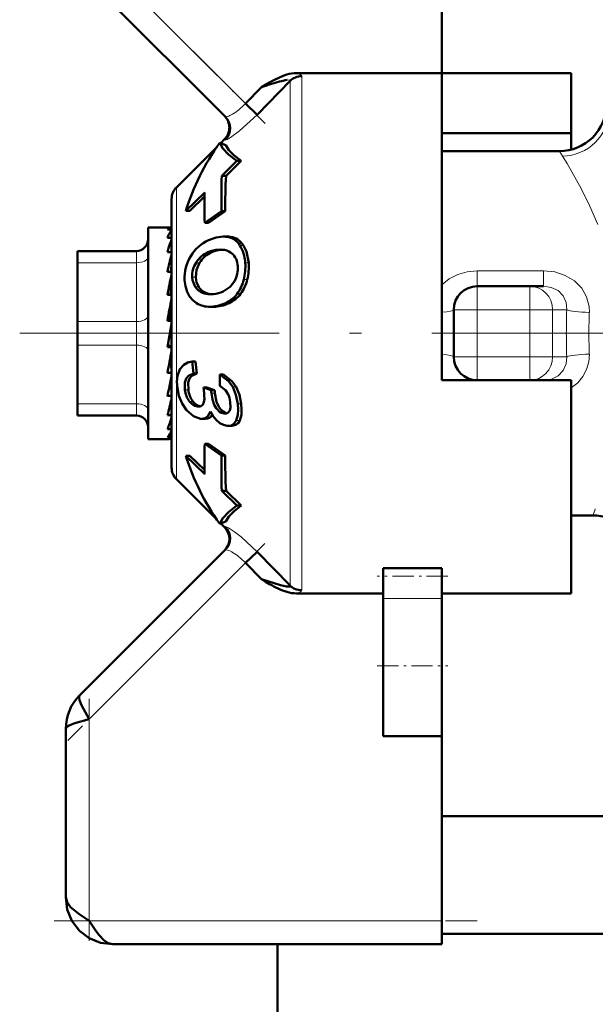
# Model space of a CAD drawing. Extents: x -1438 to 1837, y -1771 to 622.
# Tile 56 of 90: x 94 to 119, y -125 to -84. Entities that reach past the tile are written whole.
import ezdxf

# ---------------------------------------------------------------- set-up
doc = ezdxf.new("R2010")
doc.units = 0
doc.linetypes.add('DASHDOT', pattern=[18.5, 12, -3, 0.5, -3])

msp = doc.modelspace()

# ---------------------------------------------------------------- linework, layer by layer
at = {"color": 7, "lineweight": 50}
for p, q in [((112.291, -71.88), (112.291, -85.809)), ((96.584, -81.173), (103.072, -87.661)), ((112.291, -85.809), (106.1, -85.809)), ((112.291, -96.88), (112.291, -85.809)), ((112.291, -85.809), (117.791, -85.809)), ((117.791, -85.809), (117.791, -88.362)), ((105.832, -86.142), (104.429, -87.586)), ((104.784, -86.308), (104.609, -86.41)), ((104.961, -86.207), (104.784, -86.308)), ((105.832, -86.142), (105.834, -86.129)), ((104.609, -86.41), (103.934, -87.109)), ((104.429, -87.586), (103.934, -87.109)), ((112.291, -88.362), (117.791, -88.362)), ((117.791, -88.362), (117.791, -89.067)), ((102.845, -88.772), (102.842, -88.774)), ((103.104, -88.87), (102.845, -88.772)), ((102.881, -88.786), (103.044, -88.623)), ((100.996, -90.671), (102.725, -88.941)), ((117.291, -89.13), (112.291, -89.13)), ((102.926, -90.174), (103.573, -89.547)), ((103.755, -89.547), (103.107, -90.174)), ((103.755, -89.547), (103.573, -89.547)), ((102.926, -90.174), (103.107, -90.174)), ((102.198, -90.884), (101.398, -91.668)), ((100.791, -102.594), (100.791, -91.166)), ((102.194, -91.061), (101.573, -91.668)), ((101.573, -91.668), (101.398, -91.668)), ((102.912, -91.68), (102.2, -92.18)), ((103.074, -91.68), (102.362, -92.18)), ((103.074, -91.68), (102.912, -91.68)), ((99.791, -92.38), (99.791, -92.983)), ((100.769, -92.38), (99.791, -92.38)), ((100.791, -92.465), (100.615, -92.465)), ((100.769, -92.38), (100.791, -92.382)), ((102.2, -92.18), (102.362, -92.18)), ((99.791, -92.983), (99.791, -101.38)), ((100.791, -92.821), (100.615, -92.821)), ((100.753, -92.983), (100.791, -92.878)), ((103.142, -92.766), (102.988, -92.766)), ((96.791, -93.38), (99.291, -93.38)), ((96.791, -93.514), (96.791, -93.38)), ((100.791, -93.432), (100.615, -93.432)), ((100.791, -93.307), (100.785, -93.432)), ((102.787, -93.323), (102.869, -93.32)), ((102.787, -93.323), (102.939, -93.323)), ((96.791, -93.88), (96.791, -93.514)), ((96.791, -96.38), (96.791, -93.88)), ((100.791, -94.259), (100.615, -94.259)), ((100.791, -93.86), (100.77, -94.259)), ((100.791, -94.089), (100.779, -94.259)), ((100.791, -94.603), (100.748, -95.251)), ((100.791, -94.88), (100.773, -94.88)), ((113.791, -94.88), (116.037, -94.88)), ((116.037, -94.88), (116.617, -94.88)), ((100.791, -95.251), (100.615, -95.251)), ((100.791, -95.489), (100.71, -96.345)), ((102.572, -95.211), (102.552, -95.213)), ((102.577, -95.756), (102.432, -95.756)), ((112.791, -97.88), (112.791, -95.88)), ((100.791, -96.345), (100.615, -96.345)), ((96.791, -96.38), (96.791, -97.38)), ((100.615, -97.473), (100.791, -96.474)), ((112.291, -98.88), (112.291, -96.88)), ((96.791, -99.88), (96.791, -97.38)), ((100.615, -97.42), (100.702, -97.42)), ((100.791, -97.473), (100.615, -97.473)), ((100.791, -97.463), (100.702, -97.42)), ((100.72, -97.993), (100.791, -98.426)), ((101.81, -98.078), (101.665, -98.078)), ((100.791, -98.564), (100.615, -98.564)), ((100.791, -98.88), (100.753, -98.88)), ((100.791, -99.292), (100.754, -98.873)), ((101.87, -98.596), (101.724, -98.596)), ((102.993, -98.636), (102.847, -98.636)), ((117.791, -98.88), (112.291, -98.88)), ((116.617, -98.88), (116.531, -98.88)), ((117.791, -107.951), (117.791, -98.88)), ((100.791, -99.022), (100.76, -99.022)), ((102.472, -99.304), (102.147, -99.184)), ((102.295, -99.184), (102.147, -99.184)), ((102.295, -99.184), (102.62, -99.304)), ((100.791, -99.549), (100.615, -99.549)), ((102.62, -99.304), (102.472, -99.304)), ((103.188, -99.458), (103.192, -99.467)), ((96.791, -99.88), (96.791, -100.38)), ((100.791, -100.006), (100.774, -99.729)), ((101.935, -100.001), (101.899, -99.999)), ((99.291, -100.38), (96.791, -100.38)), ((100.791, -100.366), (100.615, -100.366)), ((100.791, -100.524), (100.788, -100.458)), ((102.073, -100.52), (102.025, -100.517)), ((102.227, -100.52), (102.073, -100.52)), ((103.064, -100.299), (103.028, -100.297)), ((100.791, -100.964), (100.615, -100.964)), ((103.205, -100.818), (103.155, -100.816)), ((103.358, -100.818), (103.205, -100.818)), ((100.67, -101.38), (99.791, -101.38)), ((100.791, -101.306), (100.615, -101.306)), ((100.791, -101.369), (100.725, -101.369)), ((102.2, -101.58), (102.912, -102.08)), ((102.362, -101.58), (102.2, -101.58)), ((102.362, -101.58), (103.074, -102.08)), ((101.398, -102.091), (102.198, -102.876)), ((101.573, -102.091), (101.398, -102.091)), ((101.573, -102.091), (102.194, -102.698)), ((103.074, -102.08), (102.912, -102.08)), ((100.996, -103.089), (102.725, -104.818)), ((102.926, -103.586), (103.573, -104.213)), ((103.107, -103.586), (102.926, -103.586)), ((103.107, -103.586), (103.755, -104.213)), ((103.755, -104.213), (103.573, -104.213)), ((118.725, -104.63), (117.791, -104.63)), ((102.842, -104.986), (102.845, -104.988)), ((102.845, -104.988), (103.104, -104.889)), ((102.881, -104.974), (103.044, -105.137)), ((103.072, -106.098), (96.877, -112.294)), ((103.934, -106.651), (104.429, -106.174)), ((104.429, -106.174), (105.832, -107.618)), ((104.609, -107.349), (103.934, -106.651)), ((109.791, -106.876), (112.291, -106.876)), ((109.791, -106.876), (109.791, -107.212)), ((109.791, -107.212), (109.791, -108.166)), ((112.291, -106.876), (112.291, -107.212)), ((112.291, -107.212), (112.291, -108.166)), ((104.609, -107.349), (104.784, -107.452)), ((104.784, -107.452), (104.961, -107.553)), ((106.1, -107.951), (109.791, -107.951)), ((112.291, -107.951), (117.791, -107.951)), ((109.791, -111.027), (109.791, -108.166)), ((112.291, -111.027), (112.291, -108.166)), ((109.791, -114.027), (109.791, -111.027)), ((112.291, -114.027), (112.291, -111.027)), ((96.291, -113.708), (96.291, -120.88)), ((109.791, -114.027), (112.291, -114.027)), ((112.291, -114.027), (112.291, -121.88)), ((112.291, -117.43), (120.395, -117.43)), ((112.291, -121.88), (112.291, -122.88)), ((112.291, -122.43), (120.395, -122.43)), ((112.291, -122.88), (98.291, -122.88)), ((105.291, -122.88), (105.291, -145.43))]:
    msp.add_line(p, q, dxfattribs=at)
at = {"color": 7, "linetype": 'DASHDOT', "lineweight": 18, "ltscale": 0.302371}
msp.add_line((96.225, -79.399), (104.777, -87.952), dxfattribs=at)
at = {"color": 7, "lineweight": 18}
for p, q in [((103.934, -87.109), (97.291, -80.466)), ((105.832, -96.88), (105.832, -86.142)), ((106.327, -85.942), (106.327, -96.88)), ((117.426, -89.348), (117.291, -89.13)), ((100.996, -96.88), (100.996, -90.671)), ((103.296, -92.777), (103.143, -92.777)), ((99.291, -93.38), (99.291, -93.385)), ((99.291, -93.385), (99.291, -93.514)), ((102.5, -93.431), (102.348, -93.431)), ((103.847, -93.138), (103.696, -93.138)), ((99.291, -93.514), (99.291, -93.88)), ((99.291, -93.88), (96.791, -93.88)), ((99.291, -96.38), (99.291, -93.88)), ((101.982, -93.877), (101.831, -93.877)), ((104.073, -93.886), (103.925, -93.886)), ((113.791, -94.223), (113.791, -94.88)), ((113.791, -94.223), (116.617, -94.223)), ((116.617, -94.223), (116.617, -94.88)), ((101.815, -94.497), (101.667, -94.497)), ((104.009, -94.597), (103.862, -94.597)), ((101.943, -94.91), (101.796, -94.91)), ((113.791, -94.88), (113.791, -95.88)), ((116.037, -95.88), (116.037, -94.88)), ((102.253, -95.158), (102.107, -95.158)), ((103.724, -95.205), (103.579, -95.205)), ((103.242, -95.593), (103.097, -95.593)), ((112.791, -95.88), (113.791, -95.88)), ((113.791, -95.88), (113.791, -97.88)), ((116.037, -95.88), (113.791, -95.88)), ((116.037, -97.88), (116.037, -95.88)), ((116.037, -95.88), (116.998, -95.88)), ((117.6, -95.88), (116.998, -95.88)), ((116.998, -95.88), (116.998, -97.88)), ((96.791, -96.38), (99.291, -96.38)), ((99.291, -96.38), (99.291, -97.38)), ((100.996, -96.88), (100.996, -103.089)), ((105.832, -107.618), (105.832, -96.88)), ((106.327, -96.88), (106.327, -107.818)), ((99.291, -97.38), (96.791, -97.38)), ((99.291, -99.88), (99.291, -97.38)), ((112.791, -97.88), (113.791, -97.88)), ((113.791, -97.88), (116.037, -97.88)), ((113.791, -98.88), (113.791, -97.88)), ((116.037, -97.88), (116.998, -97.88)), ((116.037, -97.88), (116.037, -98.88)), ((116.998, -97.88), (117.6, -97.88)), ((101.504, -99.285), (101.355, -99.285)), ((103.535, -99.154), (103.389, -99.154)), ((102.631, -99.435), (102.483, -99.435)), ((96.791, -99.88), (99.291, -99.88)), ((99.291, -99.88), (99.291, -100.38)), ((101.701, -99.78), (101.55, -99.78)), ((101.968, -99.999), (101.899, -99.999)), ((103.751, -99.88), (103.602, -99.88)), ((103.098, -100.297), (103.028, -100.297)), ((103.694, -100.593), (103.543, -100.593)), ((103.044, -105.137), (103.054, -105.134)), ((97.291, -113.294), (103.934, -106.651)), ((112.291, -108.166), (109.791, -108.166)), ((97.291, -121.88), (97.291, -113.294)), ((112.291, -121.88), (97.291, -121.88))]:
    msp.add_line(p, q, dxfattribs=at)
at = {"color": 7, "linetype": 'DASHDOT', "lineweight": 18, "ltscale": 0.067371}
msp.add_line((113.566, -95.88), (116.261, -95.88), dxfattribs=at)
at = {"color": 7, "linetype": 'DASHDOT', "lineweight": 18, "ltscale": 0.06}
for p, q in [((113.791, -98.08), (113.791, -95.68)), ((116.037, -98.08), (116.037, -95.68))]:
    msp.add_line(p, q, dxfattribs=at)
at = {"color": 7, "linetype": 'DASHDOT', "lineweight": 18}
msp.add_line((123.864, -96.88), (94.329, -96.88), dxfattribs=at)
at = {"color": 7, "linetype": 'DASHDOT', "lineweight": 18, "ltscale": 0.067386}
msp.add_line((116.261, -97.88), (113.566, -97.88), dxfattribs=at)
at = {"color": 7, "linetype": 'DASHDOT', "lineweight": 18, "ltscale": 0.296715}
msp.add_line((104.764, -105.821), (96.371, -114.214), dxfattribs=at)
at = {"color": 7, "linetype": 'DASHDOT', "lineweight": 18, "ltscale": 0.075015}
msp.add_line((112.541, -107.212), (109.54, -107.212), dxfattribs=at)
at = {"color": 7, "linetype": 'DASHDOT', "lineweight": 18, "ltscale": 0.075}
msp.add_line((109.541, -111.027), (112.541, -111.027), dxfattribs=at)
at = {"color": 7, "linetype": 'DASHDOT', "lineweight": 18, "ltscale": 0.257574}
msp.add_line((97.291, -112.436), (97.291, -122.738), dxfattribs=at)
at = {"color": 7, "linetype": 'DASHDOT', "lineweight": 18, "ltscale": 0.45}
msp.add_line((95.791, -121.88), (113.791, -121.88), dxfattribs=at)
at = {"color": 7, "lineweight": 18}
for points in [[(105.834, -86.129), (105.829, -86.116), (105.821, -86.109), (105.797, -86.101), (105.704, -86.103)], [(104.429, -87.586), (103.685, -88.269), (103.302, -88.547), (103.153, -88.63), (103.09, -88.651), (103.078, -88.651), (103.072, -88.648)], [(103.072, -87.661), (103.077, -87.665), (103.089, -87.669), (103.107, -87.67), (103.177, -87.655)], [(118.926, -92.247), (118.573, -91.447), (118.212, -90.723), (117.615, -89.658), (117.426, -89.348)], [(112.291, -94.823), (112.602, -94.57), (112.961, -94.382), (113.367, -94.263), (113.791, -94.223)], [(116.617, -94.223), (117.09, -94.27), (117.538, -94.415), (117.924, -94.649), (118.237, -94.966), (118.446, -95.336), (118.551, -95.745), (118.562, -95.994)], [(117.6, -95.88), (117.572, -95.57), (117.446, -95.288), (117.23, -95.066), (116.944, -94.926), (116.617, -94.88)], [(116.617, -98.88), (116.947, -98.833), (117.237, -98.689), (117.45, -98.465), (117.574, -98.183), (117.6, -97.88)], [(118.562, -97.766), (118.539, -98.1), (118.447, -98.423), (118.287, -98.723), (118.067, -98.986), (117.791, -99.206)], [(103.072, -105.112), (103.078, -105.109), (103.098, -105.11), (103.212, -105.16), (103.464, -105.323), (103.755, -105.547), (104.429, -106.174)], [(103.177, -106.104), (103.113, -106.09), (103.092, -106.09), (103.077, -106.095), (103.072, -106.098)], [(106.327, -107.818), (106.324, -107.837), (106.317, -107.851), (106.293, -107.875), (106.154, -107.937), (106.1, -107.951)]]:
    msp.add_lwpolyline(points, dxfattribs=at)
at = {"color": 7, "lineweight": 50}
for points in [[(102.845, -88.772), (102.966, -89.013), (103.215, -89.272), (103.573, -89.547)], [(103.104, -88.87), (103.23, -89.083), (103.451, -89.309), (103.755, -89.547)], [(102.365, -92.916), (102.681, -92.805), (102.988, -92.766)], [(103.847, -93.138), (103.978, -93.407), (104.073, -93.886)], [(101.982, -93.877), (101.849, -94.178), (101.815, -94.497)], [(101.852, -95.597), (101.689, -95.473), (101.554, -95.312), (101.448, -95.11), (101.38, -94.878), (101.346, -94.62)], [(101.796, -94.91), (101.682, -94.626), (101.667, -94.497)], [(101.815, -94.497), (101.853, -94.721), (101.943, -94.91)], [(103.477, -94.649), (103.279, -94.905), (102.982, -95.098)], [(103.097, -95.593), (102.763, -95.713), (102.432, -95.756)], [(101.036, -99.217), (101.015, -98.944), (101.037, -98.688), (101.138, -98.41), (101.312, -98.216), (101.476, -98.127), (101.665, -98.078)], [(101.355, -99.285), (101.354, -98.972), (101.409, -98.807), (101.511, -98.685), (101.724, -98.596)], [(101.87, -98.596), (101.657, -98.685), (101.556, -98.806), (101.502, -98.97), (101.504, -99.285)], [(102.847, -98.636), (103.208, -98.913), (103.389, -99.154)], [(102.993, -98.636), (103.354, -98.913), (103.535, -99.154)], [(101.429, -100.153), (101.235, -99.868), (101.103, -99.535), (101.036, -99.217)], [(102.84, -99.122), (103.081, -99.306), (103.188, -99.458)], [(103.389, -99.154), (103.527, -99.498), (103.602, -99.88)], [(103.535, -99.154), (103.675, -99.498), (103.751, -99.88)], [(102.185, -99.666), (102.168, -99.805), (102.115, -99.918)], [(103.028, -100.297), (102.86, -100.245), (102.683, -100.072), (102.604, -99.926), (102.529, -99.694), (102.483, -99.435)], [(102.631, -99.435), (102.707, -99.799), (102.795, -100.009), (102.913, -100.17), (103.133, -100.291)], [(101.899, -99.999), (101.768, -99.964), (101.646, -99.884), (101.55, -99.78)], [(101.701, -99.78), (101.829, -99.91), (102.005, -99.993)], [(103.281, -99.795), (103.291, -100.035), (103.263, -100.167), (103.202, -100.256), (103.14, -100.289), (103.064, -100.299)], [(103.602, -99.88), (103.621, -100.123), (103.61, -100.35), (103.543, -100.593)], [(103.751, -99.88), (103.77, -100.123), (103.76, -100.351), (103.694, -100.593)], [(102.025, -100.517), (101.725, -100.411), (101.429, -100.153)], [(102.441, -100.202), (102.337, -100.401), (102.22, -100.49), (102.073, -100.52)], [(103.155, -100.816), (102.995, -100.779), (102.841, -100.699), (102.691, -100.57), (102.559, -100.404), (102.441, -100.202)], [(103.543, -100.593), (103.453, -100.722), (103.33, -100.799), (103.205, -100.818)], [(103.694, -100.593), (103.62, -100.707), (103.521, -100.783), (103.358, -100.818)], [(103.573, -104.213), (103.215, -104.487), (102.966, -104.747), (102.845, -104.988)], [(103.755, -104.213), (103.451, -104.451), (103.23, -104.677), (103.104, -104.889)], [(105.832, -107.618), (105.834, -107.633), (105.828, -107.645), (105.814, -107.654), (105.78, -107.66), (105.682, -107.654), (105.427, -107.6), (104.609, -107.349)], [(96.877, -112.294), (96.854, -112.34), (96.852, -112.384), (96.877, -112.497), (96.963, -112.702), (97.291, -113.294)], [(97.291, -113.294), (96.679, -113.468), (96.461, -113.552), (96.337, -113.628), (96.302, -113.67), (96.291, -113.708)], [(96.291, -120.88), (96.345, -121.09), (96.496, -121.295), (96.843, -121.584), (97.291, -121.88)], [(98.291, -122.88), (97.769, -122.817), (97.289, -122.624), (96.867, -122.304), (96.547, -121.882), (96.354, -121.402), (96.291, -120.88)], [(97.291, -121.88), (97.568, -122.301), (97.709, -122.491), (97.913, -122.708), (98.095, -122.833), (98.291, -122.88)]]:
    msp.add_lwpolyline(points, dxfattribs=at)
for centre, radius, start, end in [((106.464, -88.365), 2.608, 107.0469, 115.9661), ((106.118, -87.213), 1.405, 90.7149, 107.301), ((108.523, -97.807), 12.05, 106.9807, 108.9565), ((107.915, -91.464), 6.03, 115.4614, 119.329), ((108.415, -97.236), 11.472, 105.3248, 107.295), ((106.072, -88.578), 2.503, 98.4471, 105.9728), ((117.291, -87.13), 2, 269.9989, 0.0007), ((102.55, -88.128), 0.699, 314.9437, 45.0571), ((102.577, -88.154), 0.699, 315.0791, 44.8933), ((128.818, -91.147), 25.911, 177.8474, 181.1783), ((125.895, -91.401), 22.821, 176.9184, 180.701), ((101.491, -91.166), 0.7, 135, 180), ((129.774, -91.454), 27.583, 178.8161, 181.5088), ((101.926, -93.306), 1.397, 144.3579, 159.7069), ((99.291, -92.88), 0.5, 270, 360), ((106.989, -95.142), 6.6, 160.9015, 164.979), ((103.065, -94.462), 1.697, 114.3516, 149.2914), ((102.989, -93.849), 1.083, 81.8686, 90.0638), ((103.143, -93.843), 1.077, 81.8482, 90.0644), ((103.045, -93.529), 0.759, 31.0334, 82.6172), ((103.199, -93.524), 0.753, 30.7994, 82.5875), ((102.801, -94.48), 1.143, 113.3749, 148.1347), ((102.952, -94.482), 1.144, 113.2778, 148.0518), ((102.851, -94.542), 1.221, 93.002, 114.3788), ((103.003, -94.538), 1.217, 92.9942, 114.42), ((102.877, -94.193), 0.872, 75.485, 90.5), ((102.928, -94), 0.673, 50.7039, 75.5964), ((117.177, -97.792), 16.935, 165.3751, 167.9594), ((103.068, -94.51), 1.725, 147.9641, 183.6481), ((102.944, -93.972), 0.641, 23.502, 50.2025), ((102.654, -94.088), 0.954, 3.5095, 22.9776), ((102.716, -94.445), 1.051, 147.3056, 182.8145), ((102.476, -94.117), 1.134, 332.0162, 4.4184), ((101.673, -94.048), 2.257, 345.9018, 4.0929), ((101.811, -94.042), 2.267, 345.8077, 3.924), ((140.442, -102.712), 40.521, 168.1124, 169.3901), ((102.27, -94.227), 1.634, 323.2374, 346.8968), ((102.412, -94.223), 1.639, 323.1908, 346.791), ((102.365, -94.518), 0.691, 214.5532, 248.0744), ((102.516, -94.509), 0.7, 214.9673, 247.9657), ((102.411, -93.806), 1.414, 276.546, 293.8475), ((113.791, -95.88), 1, 90, 180), ((206.941, -115.098), 107.967, 169.47259, 169.99766), ((102.422, -94.378), 0.843, 248.0516, 270.2494), ((102.557, -94.439), 0.781, 247.0842, 265.7139), ((102.428, -94.178), 1.043, 269.844, 276.7921), ((102.56, -94.436), 1.276, 294.879, 322.9638), ((102.704, -94.434), 1.278, 294.8674, 322.9241), ((102.428, -94.636), 1.121, 239.099, 270.1949), ((13.299, -82.083), 88.858, 349.31117, 349.94255), ((113.791, -97.88), 1, 180, 270), ((116.18, -96.692), 14.581, 185.4513, 187.5), ((116.04, -96.695), 14.297, 185.5502, 187.6401), ((66.28, -92.111), 35.131, 347.7764, 349.2178), ((118.25, -99.077), 15.409, 178.36, 180.1652), ((102.382, -99.168), 1.034, 186.4912, 216.3347), ((102.536, -99.163), 1.038, 186.7407, 216.4847), ((96.978, -99.852), 5.211, 2.0456, 7.3606), ((86.643, -96.544), 14.485, 344.6995, 347.6108), ((104.221, -99.229), 1.75, 182.4619, 186.7586), ((104.367, -99.224), 1.749, 182.6366, 186.9374), ((102.054, -99.951), 1.237, 7.2463, 23.0567), ((101.948, -99.791), 0.21, 266.3771, 322.7086), ((99.291, -100.88), 0.5, 0, 90), ((96.103, -99.145), 4.865, 338.0434, 344.4913), ((102.236, -100.188), 0.331, 268.3817, 330.4584), ((99.832, -100.636), 1.031, 319.4671, 338.3736), ((100.66, -101.194), 0.187, 273.0522, 314.5382), ((129.774, -102.306), 27.583, 178.4912, 181.1839), ((128.818, -102.612), 25.911, 178.8217, 182.1526), ((125.727, -102.362), 22.654, 179.2848, 183.0955), ((101.491, -102.594), 0.7, 180, 225.0002), ((118.725, -106.63), 2, 17.4522, 90.0026), ((102.549, -105.632), 0.7, 315, 45), ((102.577, -105.605), 0.699, 315.107, 44.9208), ((107.929, -102.268), 6.061, 240.6797, 244.5274), ((106.464, -105.397), 2.605, 244.0246, 252.9518), ((106.12, -106.531), 1.42, 252.7813, 269.1886), ((98.275, -113.702), 1.984, 134.808, 180.192), ((98.275, -113.702), 1.984, 134.808, 180.192)]:
    msp.add_arc(centre, radius, start, end, dxfattribs=at)
at = {"color": 7, "lineweight": 18}
for centre, radius, start, end in [((105.978, -86.444), 0.647, 63.5451, 79.0873), ((101.831, -85.141), 2.88, 309.3153, 316.9074), ((102.675, -86.342), 1.409, 295.0627, 300.3745), ((102.272, -85.68), 2.183, 300.7019, 309.3191), ((102.939, -86.92), 0.773, 287.8821, 295.4261), ((103.038, -88.658), 0.0363, 16.1796, 79.3427), ((148.054, -96.879), 30.471, 178.1216, 180.0023), ((142.452, -96.879), 23.907, 177.8793, 180.0025), ((148.054, -96.881), 30.471, 179.9977, 181.8784), ((142.452, -96.881), 23.907, 179.9975, 182.1207), ((122.051, -105.584), 3.46, 159.234, 163.9897), ((103.033, -105.099), 0.041, 300.8924, 341.9736), ((102.939, -106.84), 0.773, 64.5743, 72.1168), ((102.673, -107.42), 1.411, 59.6306, 64.9319), ((102.275, -108.076), 2.179, 50.6703, 59.3049), ((101.831, -108.619), 2.88, 43.0924, 50.6834)]:
    msp.add_arc(centre, radius, start, end, dxfattribs=at)
for centre, major_axis, ratio, start_param, end_param in [((103, -86.314), (3.327, 0.378), 0.129171, 6.267853, 6.460295), ((117.426, -87.404), (1.797, 0.878), 0.965578, 4.271437, 5.814526), ((99.291, -93.63), (0.5, 0), 0.5, 4.712389, 6.283185), ((116.037, -95.88), (0, 1), 0.961524, 4.712389, 6.283185), ((111.791, -95.88), (1, 0), 0.114286, 5.235987, 6.283185), ((118.562, -95.88), (0.999, -0.033), 0.114225, 3.421775, 4.716143), ((99.291, -96.13), (0.5, 0), 0.5, 4.712389, 6.283185), ((99.291, -97.63), (-0.5, 0), 0.5, 3.141593, 4.712389), ((111.791, -97.88), (1, 0), 0.114286, 0, 1.047198), ((116.037, -97.88), (0, 1), 0.961524, 3.141593, 4.712389), ((118.562, -97.88), (0.999, 0.033), 0.114225, 1.567042, 2.86141), ((99.291, -100.13), (-0.5, 0), 0.5, 3.141593, 4.712389)]:
    msp.add_ellipse(centre, major_axis=major_axis, ratio=ratio, start_param=start_param, end_param=end_param, dxfattribs=at)
at = {"color": 7, "lineweight": 50}
for centre, major_axis, ratio, start_param, end_param in [((106.327, -86.623), (-0.7, 0), 0.972233, 4.712389, 5.497789), ((252.25, -132.594), (150.941, -40.616), 0.245499, 3.050478, 3.133214), ((100.702, -95.602), (-0.07, -3.222), 0.207287, 3.146101, 3.376799), ((60.469, -127.737), (43.151, 34.704), 0.149322, 6.179433, 6.267529), ((106.603, -80.18), (-4.326, -15.536), 0.258625, 0.071828, 0.216579), ((252.249, -61.166), (150.94, 40.616), 0.2455, 3.149971, 3.232707), ((106.327, -107.137), (-0.7, 0), 0.972234, 0.785397, 1.570796)]:
    msp.add_ellipse(centre, major_axis=major_axis, ratio=ratio, start_param=start_param, end_param=end_param, dxfattribs=at)

doc.saveas('drawing.dxf')
